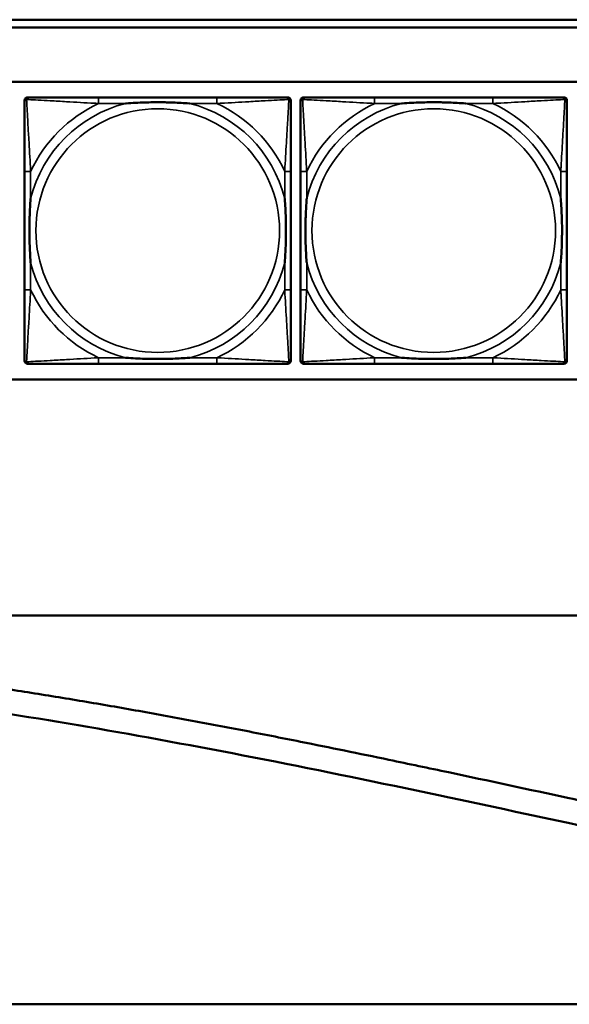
# Model space of a CAD drawing. Header units: inches. Extents: x 23.7 to 69.9, y 6 to 64.2.
# Tile 12 of 158: x 48.8 to 50.2, y 7.1 to 9.6. Entities that reach past the tile are written whole.
import ezdxf

# ---------------------------------------------------------------- set-up
doc = ezdxf.new("R2010")
doc.units = ezdxf.units.IN
doc.header["$MEASUREMENT"] = 0
doc.layers.add('Visible (ANSI)', color=7, linetype='Continuous', lineweight=50)
doc.layers.add('Visible Narrow (ANSI)', color=7, linetype='Continuous', lineweight=35)

msp = doc.modelspace()

# ---------------------------------------------------------------- linework, layer by layer
at = {"layer": 'Visible (ANSI)'}
for p, q in [((47.3347, 9.6168), (52.6417, 9.6168)), ((52.6417, 9.5968), (47.3347, 9.5968)), ((47.3347, 9.4568), (58.7487, 9.4568)), ((48.8025, 9.4171), (48.8065, 9.4171)), ((49.2891, 9.4171), (48.9852, 9.4171)), ((49.4679, 9.4171), (49.4718, 9.4171)), ((49.5125, 9.4171), (49.5165, 9.4171)), ((49.9991, 9.4171), (49.6952, 9.4171)), ((50.1779, 9.4171), (50.1818, 9.4171)), ((48.7946, 8.7399), (48.7946, 9.4092)), ((49.4797, 9.4092), (49.4797, 9.4053)), ((49.5046, 8.7399), (49.5046, 9.4092)), ((50.1897, 9.4092), (50.1897, 9.4053)), ((48.7947, 9.2265), (48.7947, 8.9226)), ((49.4797, 8.9226), (49.4797, 9.2265)), ((49.5047, 9.2265), (49.5047, 8.9226)), ((50.1897, 8.9226), (50.1897, 9.2265)), ((49.4797, 8.7439), (49.4797, 8.7399)), ((50.1897, 8.7439), (50.1897, 8.7399)), ((49.4718, 8.7321), (48.8025, 8.7321)), ((48.9852, 8.7321), (49.2891, 8.7321)), ((50.1818, 8.7321), (49.5125, 8.7321)), ((49.6952, 8.7321), (49.9991, 8.7321)), ((58.7487, 8.6922), (47.3347, 8.6922)), ((46.1882, 8.0855), (68.8859, 8.0855)), ((46.4782, 7.0855), (56.9359, 7.0855))]:
    msp.add_line(p, q, dxfattribs=at)
for centre, radius, start, end in [((48.8025, 9.4092), 0.00787, 90, 180), ((48.8065, 9.4053), 0.0118, 90, 180), ((49.4679, 9.4053), 0.0118, 0, 90), ((49.4718, 9.4092), 0.00787, 0, 90), ((49.5125, 9.4092), 0.00787, 90, 180), ((49.5165, 9.4053), 0.0118, 90, 180), ((50.1779, 9.4053), 0.0118, 0, 90), ((50.1818, 9.4092), 0.00787, 0, 90), ((48.8025, 8.7399), 0.00787, 180, 270), ((48.8065, 8.7439), 0.0118, 180, 270), ((49.4679, 8.7439), 0.0118, 270, 360), ((49.4718, 8.7399), 0.00787, 270, 0), ((49.5125, 8.7399), 0.00787, 180, 270), ((49.5165, 8.7439), 0.0118, 180, 270), ((50.1779, 8.7439), 0.0118, 270, 360), ((50.1818, 8.7399), 0.00787, 270, 0)]:
    msp.add_arc(centre, radius, start, end, dxfattribs=at)
for points, degree, knots in [([(48.9852, 9.4171), (48.9816, 9.4171), (48.978, 9.4171), (48.9744, 9.4171), (48.9412, 9.4171), (48.9075, 9.4171), (48.8767, 9.4171), (48.8497, 9.4171), (48.8242, 9.4171), (48.8107, 9.4171), (48.8091, 9.4171), (48.8077, 9.4171), (48.8065, 9.4171)], 3, [0, 0, 0, 0, 0.0272471, 0.0272471, 0.0272471, 0.2790553, 0.2790553, 0.2790553, 0.4988354, 0.4988354, 0.4988354, 0.5252205, 0.5252205, 0.5252205, 0.5252205]), ([(49.4679, 9.4171), (49.453, 9.4171), (49.4114, 9.4171), (49.3707, 9.4171), (49.3442, 9.4171), (49.3164, 9.4171), (49.2891, 9.4171)], 3, [-0.5252205, -0.5252205, -0.5252205, -0.5252205, -0.20743, -0.20743, -0.20743, 0, 0, 0, 0]), ([(49.6952, 9.4171), (49.6916, 9.4171), (49.688, 9.4171), (49.6844, 9.4171), (49.6512, 9.4171), (49.6175, 9.4171), (49.5867, 9.4171), (49.5597, 9.4171), (49.5342, 9.4171), (49.5207, 9.4171), (49.5191, 9.4171), (49.5177, 9.4171), (49.5165, 9.4171)], 3, [0, 0, 0, 0, 0.0272471, 0.0272471, 0.0272471, 0.2790553, 0.2790553, 0.2790553, 0.4988354, 0.4988354, 0.4988354, 0.5252205, 0.5252205, 0.5252205, 0.5252205]), ([(50.1779, 9.4171), (50.163, 9.4171), (50.1214, 9.4171), (50.0807, 9.4171), (50.0542, 9.4171), (50.0264, 9.4171), (49.9991, 9.4171)], 3, [-0.5252205, -0.5252205, -0.5252205, -0.5252205, -0.20743, -0.20743, -0.20743, 0, 0, 0, 0]), ([(48.7947, 9.4053), (48.7947, 9.3904), (48.7947, 9.3488), (48.7947, 9.3082), (48.7947, 9.2816), (48.7947, 9.2538), (48.7947, 9.2265)], 3, [-0.5252205, -0.5252205, -0.5252205, -0.5252205, -0.20743, -0.20743, -0.20743, 0, 0, 0, 0]), ([(49.0544, 9.4013), (49.0549, 9.4014), (49.0553, 9.4014), (49.0718, 9.4027), (49.0879, 9.4035), (49.1108, 9.4042), (49.1175, 9.4044), (49.1267, 9.4045), (49.1292, 9.4045), (49.1332, 9.4045), (49.1348, 9.4045), (49.138, 9.4045), (49.1395, 9.4045), (49.1431, 9.4045), (49.1451, 9.4045), (49.1513, 9.4044), (49.1554, 9.4044), (49.1652, 9.4042), (49.1708, 9.404), (49.1905, 9.4033), (49.2046, 9.4025), (49.219, 9.4014), (49.2195, 9.4014), (49.2199, 9.4013)], 3, [-0.416114, -0.416114, -0.416114, -0.416114, -0.4127691, -0.4127691, -0.2896446, -0.2896446, -0.2388934, -0.2388934, -0.2201881, -0.2201881, -0.2080204, -0.2080204, -0.196499, -0.196499, -0.1809939, -0.1809939, -0.149741, -0.149741, -0.1073162, -0.1073162, 0, 0, 0.0033356, 0.0033356, 0.0033356, 0.0033356]), ([(49.4797, 9.2265), (49.4797, 9.2301), (49.4797, 9.2337), (49.4797, 9.2373), (49.4797, 9.2705), (49.4797, 9.3042), (49.4797, 9.3351), (49.4797, 9.362), (49.4797, 9.3876), (49.4797, 9.401), (49.4797, 9.4026), (49.4797, 9.404), (49.4797, 9.4053)], 3, [0, 0, 0, 0, 0.0272471, 0.0272471, 0.0272471, 0.2790553, 0.2790553, 0.2790553, 0.4988354, 0.4988354, 0.4988354, 0.5252205, 0.5252205, 0.5252205, 0.5252205]), ([(49.5047, 9.4053), (49.5047, 9.3904), (49.5047, 9.3488), (49.5047, 9.3082), (49.5047, 9.2816), (49.5047, 9.2538), (49.5047, 9.2265)], 3, [-0.5252205, -0.5252205, -0.5252205, -0.5252205, -0.20743, -0.20743, -0.20743, 0, 0, 0, 0]), ([(49.7644, 9.4013), (49.7649, 9.4014), (49.7653, 9.4014), (49.7818, 9.4027), (49.7979, 9.4035), (49.8208, 9.4042), (49.8275, 9.4044), (49.8367, 9.4045), (49.8392, 9.4045), (49.8432, 9.4045), (49.8448, 9.4045), (49.848, 9.4045), (49.8495, 9.4045), (49.8531, 9.4045), (49.8551, 9.4045), (49.8613, 9.4044), (49.8654, 9.4044), (49.8752, 9.4042), (49.8808, 9.404), (49.9005, 9.4033), (49.9146, 9.4025), (49.929, 9.4014), (49.9295, 9.4014), (49.9299, 9.4013)], 3, [-0.416114, -0.416114, -0.416114, -0.416114, -0.4127691, -0.4127691, -0.2896446, -0.2896446, -0.2388934, -0.2388934, -0.2201881, -0.2201881, -0.2080204, -0.2080204, -0.196499, -0.196499, -0.1809939, -0.1809939, -0.149741, -0.149741, -0.1073162, -0.1073162, 0, 0, 0.0033356, 0.0033356, 0.0033356, 0.0033356]), ([(50.1897, 9.2265), (50.1897, 9.2301), (50.1897, 9.2337), (50.1897, 9.2373), (50.1897, 9.2705), (50.1897, 9.3042), (50.1897, 9.3351), (50.1897, 9.362), (50.1897, 9.3876), (50.1897, 9.401), (50.1897, 9.4026), (50.1897, 9.404), (50.1897, 9.4053)], 3, [0, 0, 0, 0, 0.0272471, 0.0272471, 0.0272471, 0.2790553, 0.2790553, 0.2790553, 0.4988354, 0.4988354, 0.4988354, 0.5252205, 0.5252205, 0.5252205, 0.5252205]), ([(48.8104, 8.9918), (48.8104, 8.9923), (48.8103, 8.9927), (48.8091, 9.0092), (48.8082, 9.0253), (48.8075, 9.0482), (48.8074, 9.0549), (48.8073, 9.0641), (48.8072, 9.0666), (48.8072, 9.0707), (48.8072, 9.0723), (48.8072, 9.0754), (48.8072, 9.0769), (48.8072, 9.0805), (48.8072, 9.0825), (48.8073, 9.0887), (48.8074, 9.0928), (48.8076, 9.1026), (48.8077, 9.1082), (48.8085, 9.1279), (48.8092, 9.142), (48.8103, 9.1565), (48.8104, 9.1569), (48.8104, 9.1573)], 3, [-0.416114, -0.416114, -0.416114, -0.416114, -0.4127691, -0.4127691, -0.2896446, -0.2896446, -0.2388934, -0.2388934, -0.2201881, -0.2201881, -0.2080204, -0.2080204, -0.196499, -0.196499, -0.1809939, -0.1809939, -0.149741, -0.149741, -0.1073162, -0.1073162, 0, 0, 0.0033356, 0.0033356, 0.0033356, 0.0033356]), ([(49.4639, 9.1573), (49.464, 9.1569), (49.464, 9.1565), (49.4652, 9.1399), (49.4661, 9.1239), (49.4668, 9.1009), (49.467, 9.0942), (49.4671, 9.0851), (49.4671, 9.0826), (49.4671, 9.0785), (49.4671, 9.0769), (49.4671, 9.0738), (49.4671, 9.0722), (49.4671, 9.0687), (49.4671, 9.0666), (49.467, 9.0605), (49.467, 9.0563), (49.4668, 9.0466), (49.4666, 9.041), (49.4659, 9.0212), (49.4651, 9.0072), (49.464, 8.9927), (49.464, 8.9923), (49.4639, 8.9918)], 3, [-0.416114, -0.416114, -0.416114, -0.416114, -0.4127691, -0.4127691, -0.2896446, -0.2896446, -0.2388934, -0.2388934, -0.2201881, -0.2201881, -0.2080204, -0.2080204, -0.196499, -0.196499, -0.1809939, -0.1809939, -0.149741, -0.149741, -0.1073162, -0.1073162, 0, 0, 0.0033356, 0.0033356, 0.0033356, 0.0033356]), ([(49.5204, 8.9918), (49.5204, 8.9923), (49.5203, 8.9927), (49.5191, 9.0092), (49.5182, 9.0253), (49.5175, 9.0482), (49.5174, 9.0549), (49.5173, 9.0641), (49.5172, 9.0666), (49.5172, 9.0707), (49.5172, 9.0723), (49.5172, 9.0754), (49.5172, 9.0769), (49.5172, 9.0805), (49.5172, 9.0825), (49.5173, 9.0887), (49.5174, 9.0928), (49.5176, 9.1026), (49.5177, 9.1082), (49.5185, 9.1279), (49.5192, 9.142), (49.5203, 9.1565), (49.5204, 9.1569), (49.5204, 9.1573)], 3, [-0.416114, -0.416114, -0.416114, -0.416114, -0.4127691, -0.4127691, -0.2896446, -0.2896446, -0.2388934, -0.2388934, -0.2201881, -0.2201881, -0.2080204, -0.2080204, -0.196499, -0.196499, -0.1809939, -0.1809939, -0.149741, -0.149741, -0.1073162, -0.1073162, 0, 0, 0.0033356, 0.0033356, 0.0033356, 0.0033356]), ([(50.1739, 9.1573), (50.174, 9.1569), (50.174, 9.1565), (50.1752, 9.1399), (50.1761, 9.1239), (50.1768, 9.1009), (50.177, 9.0942), (50.1771, 9.0851), (50.1771, 9.0826), (50.1771, 9.0785), (50.1771, 9.0769), (50.1771, 9.0738), (50.1771, 9.0722), (50.1771, 9.0687), (50.1771, 9.0666), (50.177, 9.0605), (50.177, 9.0563), (50.1768, 9.0466), (50.1766, 9.041), (50.1759, 9.0212), (50.1751, 9.0072), (50.174, 8.9927), (50.174, 8.9923), (50.1739, 8.9918)], 3, [-0.416114, -0.416114, -0.416114, -0.416114, -0.4127691, -0.4127691, -0.2896446, -0.2896446, -0.2388934, -0.2388934, -0.2201881, -0.2201881, -0.2080204, -0.2080204, -0.196499, -0.196499, -0.1809939, -0.1809939, -0.149741, -0.149741, -0.1073162, -0.1073162, 0, 0, 0.0033356, 0.0033356, 0.0033356, 0.0033356]), ([(48.7947, 8.9226), (48.7947, 8.8954), (48.7947, 8.8675), (48.7947, 8.841), (48.7947, 8.8004), (48.7947, 8.7588), (48.7947, 8.7439)], 3, [3.9382945, 3.9382945, 3.9382945, 3.9382945, 4.1457245, 4.1457245, 4.1457245, 4.463515, 4.463515, 4.463515, 4.463515]), ([(49.4797, 8.7439), (49.4797, 8.7588), (49.4797, 8.8004), (49.4797, 8.841), (49.4797, 8.8675), (49.4797, 8.8954), (49.4797, 8.9226)], 3, [-0.5252205, -0.5252205, -0.5252205, -0.5252205, -0.20743, -0.20743, -0.20743, 0, 0, 0, 0]), ([(49.5047, 8.9226), (49.5047, 8.8954), (49.5047, 8.8675), (49.5047, 8.841), (49.5047, 8.8004), (49.5047, 8.7588), (49.5047, 8.7439)], 3, [3.9382945, 3.9382945, 3.9382945, 3.9382945, 4.1457245, 4.1457245, 4.1457245, 4.463515, 4.463515, 4.463515, 4.463515]), ([(50.1897, 8.7439), (50.1897, 8.7588), (50.1897, 8.8004), (50.1897, 8.841), (50.1897, 8.8675), (50.1897, 8.8954), (50.1897, 8.9226)], 3, [-0.5252205, -0.5252205, -0.5252205, -0.5252205, -0.20743, -0.20743, -0.20743, 0, 0, 0, 0]), ([(49.2199, 8.7478), (49.2195, 8.7478), (49.219, 8.7477), (49.2046, 8.7467), (49.1905, 8.7459), (49.1708, 8.7451), (49.1652, 8.745), (49.1554, 8.7448), (49.1513, 8.7447), (49.1451, 8.7447), (49.1431, 8.7446), (49.1395, 8.7446), (49.138, 8.7446), (49.1348, 8.7446), (49.1332, 8.7446), (49.1292, 8.7447), (49.1267, 8.7447), (49.1175, 8.7448), (49.1108, 8.7449), (49.0879, 8.7456), (49.0718, 8.7465), (49.0553, 8.7477), (49.0549, 8.7478), (49.0544, 8.7478)], 3, [-0.4149464, -0.4149464, -0.4149464, -0.4149464, -0.41162, -0.41162, -0.3046026, -0.3046026, -0.2622958, -0.2622958, -0.23113, -0.23113, -0.215668, -0.215668, -0.2041787, -0.2041787, -0.1920448, -0.1920448, -0.1733916, -0.1733916, -0.1227817, -0.1227817, 0, 0, 0.0033356, 0.0033356, 0.0033356, 0.0033356]), ([(49.9299, 8.7478), (49.9295, 8.7478), (49.929, 8.7477), (49.9146, 8.7467), (49.9005, 8.7459), (49.8808, 8.7451), (49.8752, 8.745), (49.8654, 8.7448), (49.8613, 8.7447), (49.8551, 8.7447), (49.8531, 8.7446), (49.8495, 8.7446), (49.848, 8.7446), (49.8448, 8.7446), (49.8432, 8.7446), (49.8392, 8.7447), (49.8367, 8.7447), (49.8275, 8.7448), (49.8208, 8.7449), (49.7979, 8.7456), (49.7818, 8.7465), (49.7653, 8.7477), (49.7649, 8.7478), (49.7644, 8.7478)], 3, [-0.4149464, -0.4149464, -0.4149464, -0.4149464, -0.41162, -0.41162, -0.3046026, -0.3046026, -0.2622958, -0.2622958, -0.23113, -0.23113, -0.215668, -0.215668, -0.2041787, -0.2041787, -0.1920448, -0.1920448, -0.1733916, -0.1733916, -0.1227817, -0.1227817, 0, 0, 0.0033356, 0.0033356, 0.0033356, 0.0033356]), ([(48.8065, 8.7321), (48.8214, 8.7321), (48.863, 8.7321), (48.9036, 8.7321), (48.9301, 8.7321), (48.958, 8.7321), (48.9852, 8.7321)], 3, [-0.5252205, -0.5252205, -0.5252205, -0.5252205, -0.20743, -0.20743, -0.20743, 0, 0, 0, 0]), ([(49.2891, 8.7321), (49.3164, 8.7321), (49.3442, 8.7321), (49.3707, 8.7321), (49.4114, 8.7321), (49.453, 8.7321), (49.4679, 8.7321)], 3, [3.9382945, 3.9382945, 3.9382945, 3.9382945, 4.1457245, 4.1457245, 4.1457245, 4.463515, 4.463515, 4.463515, 4.463515]), ([(49.5165, 8.7321), (49.5314, 8.7321), (49.573, 8.7321), (49.6136, 8.7321), (49.6401, 8.7321), (49.668, 8.7321), (49.6952, 8.7321)], 3, [-0.5252205, -0.5252205, -0.5252205, -0.5252205, -0.20743, -0.20743, -0.20743, 0, 0, 0, 0]), ([(49.9991, 8.7321), (50.0264, 8.7321), (50.0542, 8.7321), (50.0807, 8.7321), (50.1214, 8.7321), (50.163, 8.7321), (50.1779, 8.7321)], 3, [3.9382945, 3.9382945, 3.9382945, 3.9382945, 4.1457245, 4.1457245, 4.1457245, 4.463515, 4.463515, 4.463515, 4.463515]), ([(46.4761, 8.0078), (46.5575, 8.0078), (46.7176, 8.0091), (46.914, 8.0117), (47.0902, 8.0133), (47.2079, 8.0136), (47.3262, 8.0129), (47.4055, 8.0119), (47.5053, 8.0099), (47.5857, 8.0075), (47.6872, 8.0036), (47.7691, 7.9996), (47.8727, 7.9935), (47.9564, 7.9877), (48.0624, 7.9793), (48.1482, 7.9715), (48.2568, 7.9606), (48.3448, 7.9508), (48.4563, 7.9373), (48.5466, 7.9255), (48.6609, 7.9094), (48.7535, 7.8955), (48.8707, 7.877), (48.9656, 7.8612), (49.0856, 7.8403), (49.1827, 7.8228), (49.3054, 7.7998), (49.4045, 7.7806), (49.5545, 7.7508), (49.7062, 7.7197), (49.9365, 7.6713), (50.1434, 7.6268), (50.4035, 7.5708), (50.6119, 7.5264), (50.8714, 7.4727), (51.0779, 7.4318), (51.308, 7.3891), (51.46, 7.3627), (51.6109, 7.3383), (51.7109, 7.323), (51.8352, 7.3053), (51.934, 7.2922), (52.0569, 7.2773), (52.1547, 7.2666), (52.2764, 7.2547), (52.3733, 7.2465), (52.494, 7.2378), (52.5903, 7.2321), (52.7105, 7.2267), (52.8066, 7.2236), (52.9269, 7.2214), (53.0232, 7.2209), (53.1682, 7.2222), (53.3141, 7.226), (53.5113, 7.2351), (53.6616, 7.245), (53.8145, 7.257), (53.9178, 7.2662), (54.0487, 7.2789), (54.155, 7.2901), (54.2899, 7.3053), (54.3993, 7.3184), (54.5383, 7.3358), (54.6511, 7.3506), (54.7941, 7.37), (54.9101, 7.3863), (55.057, 7.4075), (55.176, 7.425), (55.3265, 7.4477), (55.4482, 7.4663), (55.6017, 7.4901), (55.7256, 7.5095), (55.8814, 7.5341), (56.0068, 7.554), (56.1956, 7.5841), (56.3849, 7.6145), (56.6368, 7.6548), (56.8245, 7.6847), (57.0098, 7.7139), (57.1321, 7.7331), (57.2829, 7.7565), (57.4018, 7.7747), (57.5477, 7.7967), (57.6622, 7.8138), (57.8023, 7.8342), (57.9119, 7.8499), (58.0454, 7.8685), (58.1494, 7.8826), (58.2758, 7.8993), (58.3739, 7.9118), (58.4929, 7.9264), (58.585, 7.9372), (58.6965, 7.9496), (58.7826, 7.9587), (58.8866, 7.9689), (58.967, 7.9763), (59.0639, 7.9845), (59.1388, 7.9902), (59.2292, 7.9964), (59.2991, 8.0006), (59.3837, 8.0049), (59.4494, 8.0077), (59.5292, 8.0104), (59.5914, 8.012), (59.6675, 8.0133), (59.7273, 8.0139), (59.8011, 8.0142), (59.8596, 8.0141), (59.9473, 8.0137), (60.0646, 8.0126), (60.1712, 8.0119), (60.235, 8.0118)], 3, [-1, -1, -1, -1, -0.979167, -0.958333, -0.947917, -0.932292, -0.927083, -0.916667, -0.911458, -0.901042, -0.895833, -0.885417, -0.880208, -0.869792, -0.864583, -0.854167, -0.848958, -0.838542, -0.833333, -0.822917, -0.817708, -0.807292, -0.802083, -0.791667, -0.786458, -0.776042, -0.770833, -0.760417, -0.755208, -0.739583, -0.729167, -0.708333, -0.697917, -0.677083, -0.666667, -0.645833, -0.635417, -0.619792, -0.614583, -0.604167, -0.598958, -0.588542, -0.583333, -0.572917, -0.567708, -0.557292, -0.552083, -0.541667, -0.536458, -0.526042, -0.520833, -0.510417, -0.505208, -0.489583, -0.479167, -0.463542, -0.458333, -0.447917, -0.442708, -0.432292, -0.427083, -0.416667, -0.411458, -0.401042, -0.395833, -0.385417, -0.380208, -0.369792, -0.364583, -0.354167, -0.348958, -0.338542, -0.333333, -0.322917, -0.317708, -0.302083, -0.291667, -0.276042, -0.270833, -0.260417, -0.255208, -0.244792, -0.239583, -0.229167, -0.223958, -0.213542, -0.208333, -0.197917, -0.192708, -0.182292, -0.177083, -0.166667, -0.161458, -0.151042, -0.145833, -0.135417, -0.130208, -0.119792, -0.114583, -0.104167, -0.098958, -0.088542, -0.083333, -0.072917, -0.067708, -0.057292, -0.052083, -0.041667, -0.036458, -0.020833, 0, 0, 0, 0]), ([(60.235, 7.9489), (59.5864, 7.9492), (58.9396, 8.015), (54.6539, 7.2126), (51.85, 6.9426), (48.5909, 8.0662), (47.3518, 7.9444), (46.476, 7.9449)], 4, [-1, -1, -1, -1, -1, -0.718835, -0.512863, -0.297351, 0, 0, 0, 0, 0])]:
    msp.add_open_spline(points, degree=degree, knots=knots, dxfattribs=at)
at = {"layer": 'Visible Narrow (ANSI)'}
for p, q in [((48.9852, 9.4171), (48.9852, 9.4013)), ((49.2891, 9.4171), (49.2891, 9.4013)), ((49.6952, 9.4171), (49.6952, 9.4013)), ((49.9991, 9.4171), (49.9991, 9.4013)), ((48.9852, 9.4013), (49.0544, 9.4013)), ((49.2199, 9.4013), (49.2891, 9.4013)), ((49.6952, 9.4013), (49.7644, 9.4013)), ((49.9299, 9.4013), (49.9991, 9.4013)), ((48.8104, 9.2265), (48.7947, 9.2265)), ((48.8104, 9.1573), (48.8104, 9.2265)), ((49.4797, 9.2265), (49.4639, 9.2265)), ((49.4639, 9.2265), (49.4639, 9.1573)), ((49.5204, 9.2265), (49.5047, 9.2265)), ((49.5204, 9.1573), (49.5204, 9.2265)), ((50.1897, 9.2265), (50.1739, 9.2265)), ((50.1739, 9.2265), (50.1739, 9.1573)), ((48.8104, 8.9226), (48.8104, 8.9918)), ((49.4639, 8.9918), (49.4639, 8.9226)), ((49.5204, 8.9226), (49.5204, 8.9918)), ((50.1739, 8.9918), (50.1739, 8.9226)), ((48.8104, 8.9226), (48.7947, 8.9226)), ((49.4797, 8.9226), (49.4639, 8.9226)), ((49.5204, 8.9226), (49.5047, 8.9226)), ((50.1897, 8.9226), (50.1739, 8.9226)), ((48.9852, 8.7478), (48.9852, 8.7321)), ((49.0544, 8.7478), (48.9852, 8.7478)), ((49.2891, 8.7478), (49.2199, 8.7478)), ((49.2891, 8.7478), (49.2891, 8.7321)), ((49.6952, 8.7478), (49.6952, 8.7321)), ((49.7644, 8.7478), (49.6952, 8.7478)), ((49.9991, 8.7478), (49.9299, 8.7478)), ((49.9991, 8.7478), (49.9991, 8.7321))]:
    msp.add_line(p, q, dxfattribs=at)
for centre in [(49.1372, 9.0746), (49.8472, 9.0746)]:
    msp.add_circle(centre, 0.3133, dxfattribs=at)
for centre, radius, start, end in [((49.1372, 9.0746), 0.3371, 104.2103, 165.7897), ((49.1372, 9.0746), 0.3604, 114.9407, 155.0593), ((49.1372, 9.0746), 0.3371, 14.2103, 75.7897), ((49.1372, 9.0746), 0.3604, 24.9407, 65.0593), ((49.8472, 9.0746), 0.3371, 104.2103, 165.7897), ((49.8472, 9.0746), 0.3604, 114.9407, 155.0593), ((49.8472, 9.0746), 0.3371, 14.2103, 75.7897), ((49.8472, 9.0746), 0.3604, 24.9407, 65.0593), ((49.1372, 9.0746), 0.3371, 194.2103, 255.7897), ((49.1372, 9.0746), 0.3371, 284.2103, 345.7897), ((49.8472, 9.0746), 0.3371, 194.2103, 255.7897), ((49.8472, 9.0746), 0.3371, 284.2103, 345.7897), ((49.1372, 9.0746), 0.3604, 204.9407, 245.0593), ((49.1372, 9.0746), 0.3604, 294.9407, 335.0593), ((49.8472, 9.0746), 0.3604, 204.9407, 245.0593), ((49.8472, 9.0746), 0.3604, 294.9407, 335.0593)]:
    msp.add_arc(centre, radius, start, end, dxfattribs=at)
for points, knots in [([(48.7999, 9.4118), (48.8001, 9.4124), (48.8003, 9.4129), (48.8009, 9.414), (48.8012, 9.4145), (48.8018, 9.4152), (48.8021, 9.4154), (48.8025, 9.4158), (48.8026, 9.4159), (48.803, 9.4161), (48.8032, 9.4163), (48.8039, 9.4166), (48.8043, 9.4168), (48.8053, 9.417), (48.8059, 9.4171), (48.8065, 9.4171)], [-0.00012419, -0.00012419, -0.00012419, -0.00012419, 0.00449537, 0.00449537, 0.00977487, 0.00977487, 0.01307456, 0.01307456, 0.0147244, 0.0147244, 0.01736415, 0.01736415, 0.02158775, 0.02158775, 0.02627331, 0.02627331, 0.02627331, 0.02627331]), ([(49.4679, 9.4171), (49.4685, 9.4171), (49.469, 9.417), (49.47, 9.4168), (49.4705, 9.4166), (49.4711, 9.4163), (49.4714, 9.4161), (49.4717, 9.4159), (49.4719, 9.4158), (49.4723, 9.4154), (49.4725, 9.4152), (49.4731, 9.4145), (49.4735, 9.414), (49.474, 9.4129), (49.4742, 9.4124), (49.4744, 9.4118)], [-0.02627331, -0.02627331, -0.02627331, -0.02627331, -0.02158775, -0.02158775, -0.01736415, -0.01736415, -0.0147244, -0.0147244, -0.01307456, -0.01307456, -0.00977487, -0.00977487, -0.00449537, -0.00449537, 0.00012419, 0.00012419, 0.00012419, 0.00012419]), ([(49.5099, 9.4118), (49.5101, 9.4124), (49.5103, 9.4129), (49.5109, 9.414), (49.5112, 9.4145), (49.5118, 9.4152), (49.5121, 9.4154), (49.5125, 9.4158), (49.5126, 9.4159), (49.513, 9.4161), (49.5132, 9.4163), (49.5139, 9.4166), (49.5143, 9.4168), (49.5153, 9.417), (49.5159, 9.4171), (49.5165, 9.4171)], [-0.00012419, -0.00012419, -0.00012419, -0.00012419, 0.00449537, 0.00449537, 0.00977487, 0.00977487, 0.01307456, 0.01307456, 0.0147244, 0.0147244, 0.01736415, 0.01736415, 0.02158775, 0.02158775, 0.02627331, 0.02627331, 0.02627331, 0.02627331]), ([(50.1779, 9.4171), (50.1785, 9.4171), (50.179, 9.417), (50.18, 9.4168), (50.1805, 9.4166), (50.1811, 9.4163), (50.1814, 9.4161), (50.1817, 9.4159), (50.1819, 9.4158), (50.1823, 9.4154), (50.1825, 9.4152), (50.1831, 9.4145), (50.1835, 9.414), (50.184, 9.4129), (50.1842, 9.4124), (50.1844, 9.4118)], [-0.02627331, -0.02627331, -0.02627331, -0.02627331, -0.02158775, -0.02158775, -0.01736415, -0.01736415, -0.0147244, -0.0147244, -0.01307456, -0.01307456, -0.00977487, -0.00977487, -0.00449537, -0.00449537, 0.00012419, 0.00012419, 0.00012419, 0.00012419]), ([(48.7947, 9.4053), (48.7947, 9.4059), (48.7947, 9.4065), (48.795, 9.4074), (48.7951, 9.4079), (48.7955, 9.4085), (48.7956, 9.4088), (48.7959, 9.4091), (48.796, 9.4093), (48.7963, 9.4097), (48.7966, 9.4099), (48.7973, 9.4106), (48.7978, 9.4109), (48.7988, 9.4114), (48.7994, 9.4116), (48.7999, 9.4118)], [-0.02627331, -0.02627331, -0.02627331, -0.02627331, -0.02158775, -0.02158775, -0.01736415, -0.01736415, -0.0147244, -0.0147244, -0.01307456, -0.01307456, -0.00977487, -0.00977487, -0.00449537, -0.00449537, 0.00012419, 0.00012419, 0.00012419, 0.00012419]), ([(48.8104, 9.2265), (48.8102, 9.2303), (48.81, 9.2341), (48.8085, 9.2614), (48.807, 9.2856), (48.8048, 9.3234), (48.804, 9.3375), (48.802, 9.3727), (48.8009, 9.3928), (48.8001, 9.4083), (48.8, 9.4101), (48.7999, 9.4118)], [0, 0, 0, 0, 0.0278591, 0.0278591, 0.201273, 0.201273, 0.3066357, 0.3066357, 0.475216, 0.475216, 0.5007189, 0.5007189, 0.5007189, 0.5007189]), ([(48.7999, 9.4118), (48.8016, 9.4117), (48.8035, 9.4116), (48.8189, 9.4108), (48.839, 9.4097), (48.8743, 9.4077), (48.8883, 9.4069), (48.9261, 9.4047), (48.9503, 9.4033), (48.9777, 9.4018), (48.9815, 9.4016), (48.9852, 9.4013)], [-0.5007189, -0.5007189, -0.5007189, -0.5007189, -0.475216, -0.475216, -0.3066357, -0.3066357, -0.201273, -0.201273, -0.0278591, -0.0278591, 0, 0, 0, 0]), ([(49.2891, 9.4013), (49.2929, 9.4016), (49.2967, 9.4018), (49.324, 9.4033), (49.3482, 9.4047), (49.386, 9.4069), (49.4001, 9.4077), (49.4353, 9.4097), (49.4554, 9.4108), (49.4709, 9.4116), (49.4727, 9.4117), (49.4744, 9.4118)], [0, 0, 0, 0, 0.0278591, 0.0278591, 0.201273, 0.201273, 0.3066357, 0.3066357, 0.475216, 0.475216, 0.5007189, 0.5007189, 0.5007189, 0.5007189]), ([(49.4744, 9.4118), (49.4743, 9.4101), (49.4742, 9.4083), (49.4734, 9.3928), (49.4723, 9.3727), (49.4703, 9.3375), (49.4695, 9.3234), (49.4673, 9.2856), (49.4659, 9.2614), (49.4643, 9.2341), (49.4641, 9.2303), (49.4639, 9.2265)], [-0.5007189, -0.5007189, -0.5007189, -0.5007189, -0.475216, -0.475216, -0.3066357, -0.3066357, -0.201273, -0.201273, -0.0278591, -0.0278591, 0, 0, 0, 0]), ([(49.4744, 9.4118), (49.475, 9.4116), (49.4755, 9.4114), (49.4766, 9.4109), (49.4771, 9.4106), (49.4778, 9.4099), (49.478, 9.4097), (49.4784, 9.4093), (49.4785, 9.4091), (49.4787, 9.4088), (49.4789, 9.4085), (49.4792, 9.4079), (49.4794, 9.4074), (49.4796, 9.4065), (49.4797, 9.4059), (49.4797, 9.4053)], [-0.00012419, -0.00012419, -0.00012419, -0.00012419, 0.00449537, 0.00449537, 0.00977487, 0.00977487, 0.01307456, 0.01307456, 0.0147244, 0.0147244, 0.01736415, 0.01736415, 0.02158775, 0.02158775, 0.02627331, 0.02627331, 0.02627331, 0.02627331]), ([(49.5047, 9.4053), (49.5047, 9.4059), (49.5047, 9.4065), (49.505, 9.4074), (49.5051, 9.4079), (49.5055, 9.4085), (49.5056, 9.4088), (49.5059, 9.4091), (49.506, 9.4093), (49.5063, 9.4097), (49.5066, 9.4099), (49.5073, 9.4106), (49.5078, 9.4109), (49.5088, 9.4114), (49.5094, 9.4116), (49.5099, 9.4118)], [-0.02627331, -0.02627331, -0.02627331, -0.02627331, -0.02158775, -0.02158775, -0.01736415, -0.01736415, -0.0147244, -0.0147244, -0.01307456, -0.01307456, -0.00977487, -0.00977487, -0.00449537, -0.00449537, 0.00012419, 0.00012419, 0.00012419, 0.00012419]), ([(49.5204, 9.2265), (49.5202, 9.2303), (49.52, 9.2341), (49.5185, 9.2614), (49.517, 9.2856), (49.5148, 9.3234), (49.514, 9.3375), (49.512, 9.3727), (49.5109, 9.3928), (49.5101, 9.4083), (49.51, 9.4101), (49.5099, 9.4118)], [0, 0, 0, 0, 0.0278591, 0.0278591, 0.201273, 0.201273, 0.3066357, 0.3066357, 0.475216, 0.475216, 0.5007189, 0.5007189, 0.5007189, 0.5007189]), ([(49.5099, 9.4118), (49.5116, 9.4117), (49.5135, 9.4116), (49.5289, 9.4108), (49.549, 9.4097), (49.5843, 9.4077), (49.5983, 9.4069), (49.6361, 9.4047), (49.6603, 9.4033), (49.6877, 9.4018), (49.6915, 9.4016), (49.6952, 9.4013)], [-0.5007189, -0.5007189, -0.5007189, -0.5007189, -0.475216, -0.475216, -0.3066357, -0.3066357, -0.201273, -0.201273, -0.0278591, -0.0278591, 0, 0, 0, 0]), ([(49.9991, 9.4013), (50.0029, 9.4016), (50.0067, 9.4018), (50.034, 9.4033), (50.0582, 9.4047), (50.096, 9.4069), (50.1101, 9.4077), (50.1453, 9.4097), (50.1654, 9.4108), (50.1809, 9.4116), (50.1827, 9.4117), (50.1844, 9.4118)], [0, 0, 0, 0, 0.0278591, 0.0278591, 0.201273, 0.201273, 0.3066357, 0.3066357, 0.475216, 0.475216, 0.5007189, 0.5007189, 0.5007189, 0.5007189]), ([(50.1844, 9.4118), (50.1843, 9.4101), (50.1842, 9.4083), (50.1834, 9.3928), (50.1823, 9.3727), (50.1803, 9.3375), (50.1795, 9.3234), (50.1773, 9.2856), (50.1759, 9.2614), (50.1743, 9.2341), (50.1741, 9.2303), (50.1739, 9.2265)], [-0.5007189, -0.5007189, -0.5007189, -0.5007189, -0.475216, -0.475216, -0.3066357, -0.3066357, -0.201273, -0.201273, -0.0278591, -0.0278591, 0, 0, 0, 0]), ([(50.1844, 9.4118), (50.185, 9.4116), (50.1855, 9.4114), (50.1866, 9.4109), (50.1871, 9.4106), (50.1878, 9.4099), (50.188, 9.4097), (50.1884, 9.4093), (50.1885, 9.4091), (50.1887, 9.4088), (50.1889, 9.4085), (50.1892, 9.4079), (50.1894, 9.4074), (50.1896, 9.4065), (50.1897, 9.4059), (50.1897, 9.4053)], [-0.00012419, -0.00012419, -0.00012419, -0.00012419, 0.00449537, 0.00449537, 0.00977487, 0.00977487, 0.01307456, 0.01307456, 0.0147244, 0.0147244, 0.01736415, 0.01736415, 0.02158775, 0.02158775, 0.02627331, 0.02627331, 0.02627331, 0.02627331]), ([(48.7999, 8.7373), (48.8, 8.739), (48.8001, 8.7409), (48.8009, 8.7563), (48.802, 8.7764), (48.804, 8.8117), (48.8048, 8.8257), (48.807, 8.8636), (48.8085, 8.8877), (48.81, 8.9151), (48.8102, 8.9189), (48.8104, 8.9226)], [-4.4390134, -4.4390134, -4.4390134, -4.4390134, -4.4135105, -4.4135105, -4.2449302, -4.2449302, -4.1395675, -4.1395675, -3.9661536, -3.9661536, -3.9382945, -3.9382945, -3.9382945, -3.9382945]), ([(49.4639, 8.9226), (49.4641, 8.9189), (49.4643, 8.9151), (49.4659, 8.8877), (49.4673, 8.8636), (49.4695, 8.8257), (49.4703, 8.8117), (49.4723, 8.7764), (49.4734, 8.7563), (49.4742, 8.7409), (49.4743, 8.739), (49.4744, 8.7373)], [0, 0, 0, 0, 0.0278591, 0.0278591, 0.201273, 0.201273, 0.3066357, 0.3066357, 0.475216, 0.475216, 0.5007189, 0.5007189, 0.5007189, 0.5007189]), ([(49.5099, 8.7373), (49.51, 8.739), (49.5101, 8.7409), (49.5109, 8.7563), (49.512, 8.7764), (49.514, 8.8117), (49.5148, 8.8257), (49.517, 8.8636), (49.5185, 8.8877), (49.52, 8.9151), (49.5202, 8.9189), (49.5204, 8.9226)], [-4.4390134, -4.4390134, -4.4390134, -4.4390134, -4.4135105, -4.4135105, -4.2449302, -4.2449302, -4.1395675, -4.1395675, -3.9661536, -3.9661536, -3.9382945, -3.9382945, -3.9382945, -3.9382945]), ([(50.1739, 8.9226), (50.1741, 8.9189), (50.1743, 8.9151), (50.1759, 8.8877), (50.1773, 8.8636), (50.1795, 8.8257), (50.1803, 8.8117), (50.1823, 8.7764), (50.1834, 8.7563), (50.1842, 8.7409), (50.1843, 8.739), (50.1844, 8.7373)], [0, 0, 0, 0, 0.0278591, 0.0278591, 0.201273, 0.201273, 0.3066357, 0.3066357, 0.475216, 0.475216, 0.5007189, 0.5007189, 0.5007189, 0.5007189]), ([(48.7999, 8.7373), (48.7994, 8.7375), (48.7988, 8.7377), (48.7978, 8.7383), (48.7973, 8.7386), (48.7966, 8.7392), (48.7963, 8.7395), (48.796, 8.7399), (48.7959, 8.74), (48.7956, 8.7404), (48.7955, 8.7406), (48.7951, 8.7413), (48.795, 8.7417), (48.7947, 8.7427), (48.7947, 8.7433), (48.7947, 8.7439)], [-0.00012419, -0.00012419, -0.00012419, -0.00012419, 0.00449537, 0.00449537, 0.00977487, 0.00977487, 0.01307456, 0.01307456, 0.0147244, 0.0147244, 0.01736415, 0.01736415, 0.02158775, 0.02158775, 0.02627331, 0.02627331, 0.02627331, 0.02627331]), ([(48.9852, 8.7478), (48.9815, 8.7476), (48.9777, 8.7474), (48.9503, 8.7459), (48.9261, 8.7444), (48.8883, 8.7422), (48.8743, 8.7414), (48.839, 8.7394), (48.8189, 8.7383), (48.8035, 8.7375), (48.8016, 8.7374), (48.7999, 8.7373)], [0, 0, 0, 0, 0.0278591, 0.0278591, 0.201273, 0.201273, 0.3066357, 0.3066357, 0.475216, 0.475216, 0.5007189, 0.5007189, 0.5007189, 0.5007189]), ([(48.8065, 8.7321), (48.8059, 8.7321), (48.8053, 8.7321), (48.8043, 8.7324), (48.8039, 8.7325), (48.8032, 8.7329), (48.803, 8.733), (48.8026, 8.7333), (48.8025, 8.7334), (48.8021, 8.7337), (48.8018, 8.734), (48.8012, 8.7347), (48.8009, 8.7352), (48.8003, 8.7362), (48.8001, 8.7368), (48.7999, 8.7373)], [-0.02627331, -0.02627331, -0.02627331, -0.02627331, -0.02158775, -0.02158775, -0.01736415, -0.01736415, -0.0147244, -0.0147244, -0.01307456, -0.01307456, -0.00977487, -0.00977487, -0.00449537, -0.00449537, 0.00012419, 0.00012419, 0.00012419, 0.00012419]), ([(49.4744, 8.7373), (49.4727, 8.7374), (49.4709, 8.7375), (49.4554, 8.7383), (49.4353, 8.7394), (49.4001, 8.7414), (49.386, 8.7422), (49.3482, 8.7444), (49.324, 8.7459), (49.2967, 8.7474), (49.2929, 8.7476), (49.2891, 8.7478)], [-4.4390134, -4.4390134, -4.4390134, -4.4390134, -4.4135105, -4.4135105, -4.2449302, -4.2449302, -4.1395675, -4.1395675, -3.9661536, -3.9661536, -3.9382945, -3.9382945, -3.9382945, -3.9382945]), ([(49.4744, 8.7373), (49.4742, 8.7368), (49.474, 8.7362), (49.4735, 8.7352), (49.4731, 8.7347), (49.4725, 8.734), (49.4723, 8.7337), (49.4719, 8.7334), (49.4717, 8.7333), (49.4714, 8.733), (49.4711, 8.7329), (49.4705, 8.7325), (49.47, 8.7324), (49.469, 8.7321), (49.4685, 8.7321), (49.4679, 8.7321)], [-0.00012419, -0.00012419, -0.00012419, -0.00012419, 0.00449537, 0.00449537, 0.00977487, 0.00977487, 0.01307456, 0.01307456, 0.0147244, 0.0147244, 0.01736415, 0.01736415, 0.02158775, 0.02158775, 0.02627331, 0.02627331, 0.02627331, 0.02627331]), ([(49.4797, 8.7439), (49.4797, 8.7433), (49.4796, 8.7427), (49.4794, 8.7417), (49.4792, 8.7413), (49.4789, 8.7406), (49.4787, 8.7404), (49.4785, 8.74), (49.4784, 8.7399), (49.478, 8.7395), (49.4778, 8.7392), (49.4771, 8.7386), (49.4766, 8.7383), (49.4755, 8.7377), (49.475, 8.7375), (49.4744, 8.7373)], [-0.02627331, -0.02627331, -0.02627331, -0.02627331, -0.02158775, -0.02158775, -0.01736415, -0.01736415, -0.0147244, -0.0147244, -0.01307456, -0.01307456, -0.00977487, -0.00977487, -0.00449537, -0.00449537, 0.00012419, 0.00012419, 0.00012419, 0.00012419]), ([(49.5099, 8.7373), (49.5094, 8.7375), (49.5088, 8.7377), (49.5078, 8.7383), (49.5073, 8.7386), (49.5066, 8.7392), (49.5063, 8.7395), (49.506, 8.7399), (49.5059, 8.74), (49.5056, 8.7404), (49.5055, 8.7406), (49.5051, 8.7413), (49.505, 8.7417), (49.5047, 8.7427), (49.5047, 8.7433), (49.5047, 8.7439)], [-0.00012419, -0.00012419, -0.00012419, -0.00012419, 0.00449537, 0.00449537, 0.00977487, 0.00977487, 0.01307456, 0.01307456, 0.0147244, 0.0147244, 0.01736415, 0.01736415, 0.02158775, 0.02158775, 0.02627331, 0.02627331, 0.02627331, 0.02627331]), ([(49.6952, 8.7478), (49.6915, 8.7476), (49.6877, 8.7474), (49.6603, 8.7459), (49.6361, 8.7444), (49.5983, 8.7422), (49.5843, 8.7414), (49.549, 8.7394), (49.5289, 8.7383), (49.5135, 8.7375), (49.5116, 8.7374), (49.5099, 8.7373)], [0, 0, 0, 0, 0.0278591, 0.0278591, 0.201273, 0.201273, 0.3066357, 0.3066357, 0.475216, 0.475216, 0.5007189, 0.5007189, 0.5007189, 0.5007189]), ([(49.5165, 8.7321), (49.5159, 8.7321), (49.5153, 8.7321), (49.5143, 8.7324), (49.5139, 8.7325), (49.5132, 8.7329), (49.513, 8.733), (49.5126, 8.7333), (49.5125, 8.7334), (49.5121, 8.7337), (49.5118, 8.734), (49.5112, 8.7347), (49.5109, 8.7352), (49.5103, 8.7362), (49.5101, 8.7368), (49.5099, 8.7373)], [-0.02627331, -0.02627331, -0.02627331, -0.02627331, -0.02158775, -0.02158775, -0.01736415, -0.01736415, -0.0147244, -0.0147244, -0.01307456, -0.01307456, -0.00977487, -0.00977487, -0.00449537, -0.00449537, 0.00012419, 0.00012419, 0.00012419, 0.00012419]), ([(50.1844, 8.7373), (50.1827, 8.7374), (50.1809, 8.7375), (50.1654, 8.7383), (50.1453, 8.7394), (50.1101, 8.7414), (50.096, 8.7422), (50.0582, 8.7444), (50.034, 8.7459), (50.0067, 8.7474), (50.0029, 8.7476), (49.9991, 8.7478)], [-4.4390134, -4.4390134, -4.4390134, -4.4390134, -4.4135105, -4.4135105, -4.2449302, -4.2449302, -4.1395675, -4.1395675, -3.9661536, -3.9661536, -3.9382945, -3.9382945, -3.9382945, -3.9382945]), ([(50.1844, 8.7373), (50.1842, 8.7368), (50.184, 8.7362), (50.1835, 8.7352), (50.1831, 8.7347), (50.1825, 8.734), (50.1823, 8.7337), (50.1819, 8.7334), (50.1817, 8.7333), (50.1814, 8.733), (50.1811, 8.7329), (50.1805, 8.7325), (50.18, 8.7324), (50.179, 8.7321), (50.1785, 8.7321), (50.1779, 8.7321)], [-0.00012419, -0.00012419, -0.00012419, -0.00012419, 0.00449537, 0.00449537, 0.00977487, 0.00977487, 0.01307456, 0.01307456, 0.0147244, 0.0147244, 0.01736415, 0.01736415, 0.02158775, 0.02158775, 0.02627331, 0.02627331, 0.02627331, 0.02627331]), ([(50.1897, 8.7439), (50.1897, 8.7433), (50.1896, 8.7427), (50.1894, 8.7417), (50.1892, 8.7413), (50.1889, 8.7406), (50.1887, 8.7404), (50.1885, 8.74), (50.1884, 8.7399), (50.188, 8.7395), (50.1878, 8.7392), (50.1871, 8.7386), (50.1866, 8.7383), (50.1855, 8.7377), (50.185, 8.7375), (50.1844, 8.7373)], [-0.02627331, -0.02627331, -0.02627331, -0.02627331, -0.02158775, -0.02158775, -0.01736415, -0.01736415, -0.0147244, -0.0147244, -0.01307456, -0.01307456, -0.00977487, -0.00977487, -0.00449537, -0.00449537, 0.00012419, 0.00012419, 0.00012419, 0.00012419])]:
    msp.add_open_spline(points, degree=3, knots=knots, dxfattribs=at)

doc.saveas('drawing.dxf')
